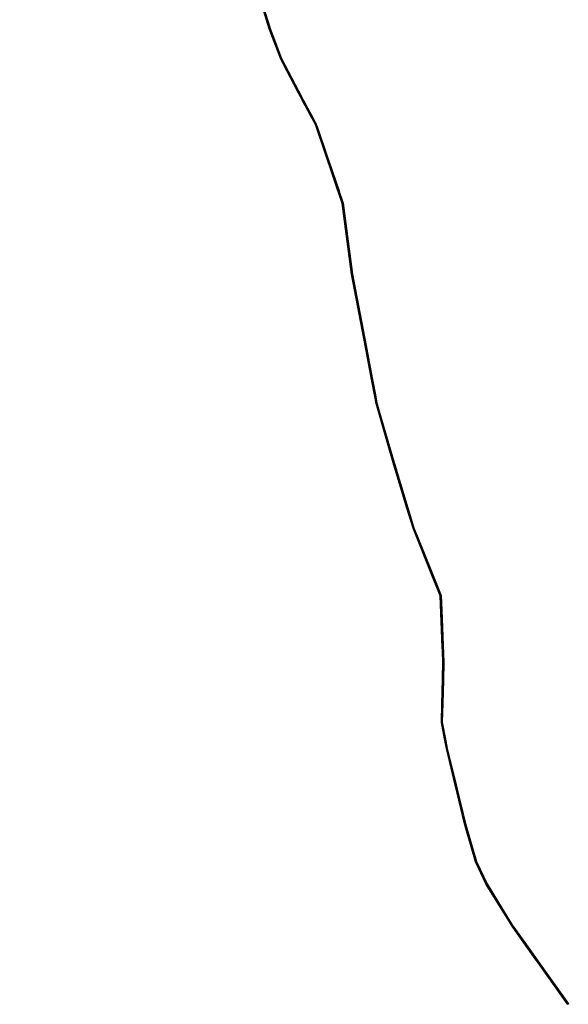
# Model space of a CAD drawing. Header units: metres. Extents: x 78856 to 79864, y 1316994 to 1318196.
# Tile 9 of 11: x 79299 to 79360, y 1317571 to 1317681. Entities that reach past the tile are written whole.
import ezdxf

# ---------------------------------------------------------------- set-up
doc = ezdxf.new("R2010")
doc.units = ezdxf.units.M
doc.layers.add('Eks_Gjerde', color=253, linetype='Continuous')

msp = doc.modelspace()

# ---------------------------------------------------------------- meshes
at = {"layer": 'Eks_Gjerde'}
mesh = msp.add_polyface(dxfattribs=at)
corners = [(79346.03, 1317609.46, 34), (79346.03, 1317609.46, 34), (79346.03, 1317609.46, 34), (79346.13, 1317609.33, 34), (79346.09, 1317610.28, 34), (79346.02, 1317609.5, 34), (79353.67, 1317580.04, 35), (79353.71, 1317579.98, 35), (79353.8, 1317580.03, 35), (79353.77, 1317580.07, 35), (79350.93, 1317584.67, 34.57), (79350.84, 1317584.62, 34.57), (79349.65, 1317587.14, 34.34), (79349.08, 1317589.12, 34.17), (79349.75, 1317587.17, 34.34), (79349.21, 1317589.01, 34.18), (79348.93, 1317589.99, 34.14), (79348.81, 1317590.04, 34.13), (79348.61, 1317591.1, 34.06), (79348.48, 1317591.16, 34.05), (79348.58, 1317591.2, 34.06), (79348.46, 1317591.24, 34.05), (79348.54, 1317591.35, 34.05), (79348.43, 1317591.36, 34.04), (79348.2, 1317592.29, 34), (79348.42, 1317591.37, 34.04), (79348.52, 1317591.4, 34.05), (79348.26, 1317592.46, 34), (79348.26, 1317592.47, 34), (79348.19, 1317592.35, 34), (79348.1, 1317593.14, 34), (79348.04, 1317592.98, 34), (79347.98, 1317593.64, 34), (79347.9, 1317593.56, 34), (79347.88, 1317594.04, 34.01), (79347.78, 1317594.03, 34.01), (79347.37, 1317596.16, 34.02), (79347.28, 1317596.13, 34.02), (79347.16, 1317597.04, 33.95), (79347.05, 1317597.08, 33.95), (79346.21, 1317600.78, 33.91), (79346.42, 1317599.71, 33.92), (79346.51, 1317599.73, 33.92), (79346.31, 1317600.77, 33.91), (79345.99, 1317602.46, 33.9), (79345.89, 1317602.45, 33.9), (79345.86, 1317602.63, 33.9), (79345.96, 1317602.64, 33.9), (79345.99, 1317603.8, 33.91), (79345.89, 1317603.78, 33.9), (79346.01, 1317604.72, 33.79), (79345.91, 1317604.73, 33.78), (79346.05, 1317605.98, 33.83), (79345.95, 1317605.98, 33.82), (79346.08, 1317607.33, 33.88), (79345.98, 1317607.31, 33.87), (79346.13, 1317609.26, 34), (79345.98, 1317610.54, 34), (79346.07, 1317610.77, 34), (79346.06, 1317610.95, 33.99), (79345.96, 1317610.97, 33.98), (79346.06, 1317610.97, 33.99), (79345.96, 1317611.03, 33.98), (79345.93, 1317614.14, 33.76), (79345.83, 1317614.17, 33.75), (79345.89, 1317615.08, 33.77), (79345.78, 1317615.14, 33.76), (79345.85, 1317615.89, 33.75), (79345.75, 1317615.97, 33.74), (79344.64, 1317619.37, 33.56), (79345.72, 1317616.7, 33.71), (79345.82, 1317616.73, 33.72), (79344.78, 1317619.31, 33.56), (79343.15, 1317623.34, 33.41), (79343.04, 1317623.35, 33.41), (79342.43, 1317625.13, 33.34), (79342.74, 1317624.09, 33.38), (79342.84, 1317624.12, 33.38), (79342.54, 1317625.11, 33.35), (79342.14, 1317626.44, 33.33), (79342.03, 1317626.43, 33.33), (79341.22, 1317629.47, 33.23), (79341.11, 1317629.5, 33.23), (79329.92, 1317672.88, 30.64), (79329.98, 1317672.57, 30.71), (79329.97, 1317672.79, 30.66), (79328.32, 1317675.72, 30), (79329.88, 1317672.75, 30.67), (79328.44, 1317675.7, 30), (79328.23, 1317676.1, 29.94), (79328.19, 1317675.96, 29.96), (79327.34, 1317678.08, 29.69), (79328, 1317676.33, 29.92), (79328.09, 1317676.38, 29.91), (79327.41, 1317678.18, 29.67), (79327.13, 1317678.92, 29.62), (79327.06, 1317678.84, 29.63), (79326.73, 1317679.7, 29.52), (79326.83, 1317679.73, 29.5), (79326.64, 1317680.34, 29.42), (79326.58, 1317680.18, 29.45), (79326.2, 1317681.73, 29.36), (79326.12, 1317681.67, 29.38), (79325.87, 1317682.8, 29), (79325.76, 1317682.82, 29), (79325.35, 1317683.86, 29), (79325.71, 1317682.98, 29), (79325.8, 1317683.01, 29), (79325.42, 1317683.95, 29), (79323.6, 1317688.44, 28.11), (79323.48, 1317688.46, 28.09), (79323.37, 1317689.02, 28), (79323.28, 1317688.96, 28), (79323.37, 1317689.01, 28), (79323.18, 1317689.08, 28), (79323.29, 1317688.93, 28), (79323.28, 1317689.12, 28), (79323.24, 1317689.17, 28), (79323.13, 1317689.15, 28), (79340.82, 1317630.81, 33.17), (79340.7, 1317630.85, 33.16), (79340.7, 1317631.19, 33.16), (79340.59, 1317631.21, 33.15), (79339.88, 1317633.66, 33), (79340.51, 1317631.46, 33.14), (79340.61, 1317631.49, 33.14), (79339.95, 1317633.76, 33), (79338.92, 1317637.31, 32.72), (79338.82, 1317637.31, 32.72), (79338.72, 1317638.02, 32.7), (79338.6, 1317638.05, 32.69), (79338.42, 1317639.02, 32.66), (79338.6, 1317638.07, 32.69), (79338.7, 1317638.09, 32.7), (79338.53, 1317639.01, 32.67), (79338.28, 1317640.34, 32.64), (79338.18, 1317640.34, 32.63), (79338.21, 1317640.73, 32.63), (79338.1, 1317640.73, 32.62), (79337.95, 1317642.11, 32.64), (79337.84, 1317642.14, 32.63), (79337.76, 1317643.11, 32.63), (79337.65, 1317643.16, 32.62), (79335.87, 1317652.41, 32.02), (79337.4, 1317644.49, 32.53), (79335.97, 1317652.42, 32.02), (79337.5, 1317644.51, 32.54), (79335.92, 1317652.79, 32), (79335.83, 1317652.71, 32), (79335.5, 1317656.06, 32), (79335.39, 1317656.07, 32), (79335.02, 1317659.74, 32), (79334.91, 1317659.84, 32), (79334.96, 1317660.18, 32), (79334.86, 1317660.22, 32), (79334.75, 1317660.57, 32), (79334.85, 1317660.29, 32), (79334.95, 1317660.31, 32), (79334.85, 1317660.59, 32), (79334.66, 1317661.14, 32), (79334.56, 1317661.13, 32), (79334.49, 1317661.64, 31.92), (79334.42, 1317661.54, 31.93), (79334.48, 1317661.67, 31.91), (79334.41, 1317661.57, 31.93), (79334.2, 1317662.5, 31.87), (79334.13, 1317662.41, 31.89), (79334.17, 1317662.6, 31.87), (79334.1, 1317662.5, 31.88), (79334.02, 1317663.03, 31.82), (79333.94, 1317662.94, 31.84), (79332.2, 1317668.38, 31), (79332.09, 1317668.37, 31), (79331.33, 1317670.04, 31), (79331.86, 1317669.06, 31), (79331.95, 1317669.1, 31), (79331.46, 1317670.02, 31), (79330.84, 1317671.18, 31), (79330.75, 1317671.12, 31), (79330.65, 1317671.53, 31), (79330.55, 1317671.49, 31), (79330.58, 1317671.65, 31), (79330.5, 1317671.59, 31), (79330.54, 1317671.73, 31), (79330.47, 1317671.65, 31), (79321.85, 1317690.9, 28), (79321.77, 1317690.84, 28), (79317.29, 1317696.58, 27.31), (79317.21, 1317696.51, 27.32), (79320.92, 1317692.06, 28), (79315.76, 1317698.42, 27.03), (79320.81, 1317692.03, 28), (79316, 1317698.28, 27.05), (79315.86, 1317698.45, 27.04), (79315.69, 1317698.51, 27.02), (79315.65, 1317698.73, 27), (79315.58, 1317698.65, 27), (79315.51, 1317698.92, 27), (79315.42, 1317698.86, 27), (79315.29, 1317699.2, 27), (79315.23, 1317699.12, 27), (79315.12, 1317699.42, 27), (79315.07, 1317699.32, 27), (79314.05, 1317700.83, 27), (79313.95, 1317700.8, 27), (79311.24, 1317704.15, 27), (79313.44, 1317701.46, 27), (79313.52, 1317701.52, 27), (79311.26, 1317704.28, 27), (79309.27, 1317706.65, 26.39), (79309.52, 1317706.24, 26.48), (79309.6, 1317706.3, 26.49), (79309.35, 1317706.71, 26.41), (79309.2, 1317706.96, 26.33), (79309.11, 1317706.91, 26.31), (79308, 1317708.93, 26.09), (79307.87, 1317708.95, 26.06), (79307.98, 1317708.97, 26.08), (79307.86, 1317708.97, 26.05), (79303.04, 1317716.65, 24.35), (79304.09, 1317715.08, 24.91), (79304.09, 1317715.25, 24.88), (79304.25, 1317714.83, 25), (79304.33, 1317714.9, 25), (79304.7, 1317714.16, 25.13), (79304.77, 1317714.06, 25.15), (79305.94, 1317712.32, 25.5), (79305.78, 1317712.39, 25.47), (79306.91, 1317710.53, 25.62), (79307.01, 1317710.56, 25.64), (79307.74, 1317709.18, 26), (79307.79, 1317709.28, 26), (79304.93, 1317713.98, 25.18), (79304.85, 1317714.11, 25.16), (79302.28, 1317717.51, 24), (79303.12, 1317716.72, 24.35), (79302.35, 1317717.58, 24), (79299.63, 1317720.64, 23.12), (79299.46, 1317720.68, 23.09), (79299.26, 1317721.07, 23), (79299.19, 1317720.99, 23), (79299, 1317721.2, 22.93), (79299.08, 1317721.27, 22.93), (79346.03, 1317609.26, 33.99)]
mesh.append_faces([[corners[k] for k in face] for face in [(0, 1, 2), (0, 3, 4), (0, 4, 5), (6, 7, 8), (9, 6, 8), (10, 11, 9), (12, 11, 10), (13, 12, 14), (15, 13, 14), (16, 17, 15), (18, 19, 16), (20, 21, 18), (22, 23, 20), (24, 25, 26), (27, 24, 26), (28, 29, 27), (30, 31, 28), (32, 33, 30), (34, 35, 32), (36, 37, 34), (38, 39, 36), (40, 41, 42), (43, 40, 42), (44, 45, 43), (46, 45, 47), (44, 47, 45), (48, 49, 47), (50, 51, 48), (52, 53, 50), (54, 55, 52), (0, 56, 3), (54, 56, 0), (57, 5, 4), (58, 57, 4), (59, 60, 58), (61, 62, 59), (63, 64, 61), (65, 66, 63), (67, 68, 65), (69, 70, 71), (72, 69, 71), (73, 74, 72), (75, 76, 77), (78, 75, 77), (79, 80, 78), (81, 82, 79), (83, 84, 85), (86, 87, 83), (88, 86, 83), (89, 90, 88), (91, 92, 93), (94, 91, 93), (95, 96, 94), (97, 96, 98), (95, 98, 96), (99, 100, 98), (101, 102, 99), (103, 104, 101), (105, 106, 107), (108, 105, 107), (109, 110, 108), (111, 112, 113), (114, 112, 111), (113, 115, 109), (116, 114, 111), (117, 118, 116), (119, 120, 81), (121, 122, 119), (123, 124, 125), (126, 123, 125), (127, 128, 126), (129, 130, 127), (131, 132, 133), (134, 131, 133), (135, 136, 134), (137, 138, 135), (139, 140, 137), (141, 142, 139), (143, 144, 145), (145, 144, 146), (147, 148, 145), (149, 150, 147), (151, 152, 149), (153, 154, 151), (155, 156, 157), (158, 155, 157), (159, 160, 158), (161, 162, 159), (163, 164, 161), (165, 166, 163), (167, 168, 165), (169, 170, 167), (171, 172, 169), (173, 174, 175), (176, 173, 175), (177, 178, 176), (179, 180, 177), (181, 182, 179), (183, 184, 181), (84, 184, 85), (183, 85, 184), (185, 186, 117), (187, 188, 189), (190, 188, 187), (189, 191, 185), (192, 190, 187), (193, 194, 192), (195, 196, 193), (197, 198, 195), (199, 200, 197), (201, 202, 199), (203, 204, 201), (205, 206, 207), (208, 205, 207), (209, 210, 211), (212, 209, 211), (213, 214, 212), (215, 216, 213), (217, 218, 215), (198, 197, 200), (198, 196, 195), (194, 193, 196), (190, 192, 194), (189, 188, 191), (191, 186, 185), (118, 117, 186), (118, 114, 116), (113, 112, 115), (110, 109, 115), (110, 105, 108), (107, 106, 103), (103, 106, 104), (104, 102, 101), (102, 100, 99), (219, 220, 221), (222, 223, 220), (224, 225, 226), (225, 227, 226), (227, 228, 229), (228, 230, 231), (218, 217, 230), (216, 215, 218), (216, 214, 213), (214, 209, 212), (211, 210, 208), (210, 205, 208), (207, 206, 203), (203, 206, 204), (204, 202, 201), (200, 199, 202), (231, 230, 217), (229, 228, 231), (226, 227, 229), (232, 224, 226), (232, 233, 224), (222, 224, 233), (223, 222, 233), (221, 220, 223), (234, 219, 235), (236, 234, 235), (237, 238, 236), (239, 240, 237), (241, 240, 242), (239, 242, 240), (238, 237, 240), (238, 234, 236), (235, 219, 221), (100, 97, 98), (96, 91, 94), (93, 92, 89), (92, 90, 89), (86, 88, 90), (83, 87, 84), (182, 181, 184), (180, 179, 182), (180, 178, 177), (173, 176, 178), (175, 174, 171), (174, 172, 171), (172, 170, 169), (170, 168, 167), (62, 61, 64), (62, 60, 59), (60, 57, 58), (1, 0, 5), (2, 243, 0), (0, 243, 54), (243, 55, 54), (53, 52, 55), (51, 50, 53), (51, 49, 48), (49, 46, 47), (40, 43, 45), (42, 41, 38), (38, 41, 39), (39, 37, 36), (166, 165, 168), (166, 164, 163), (162, 161, 164), (160, 159, 162), (160, 155, 158), (157, 156, 153), (153, 156, 154), (152, 151, 154), (152, 150, 149), (150, 148, 147), (148, 143, 145), (146, 144, 141), (141, 144, 142), (142, 140, 139), (140, 138, 137), (136, 135, 138), (131, 134, 136), (133, 132, 129), (129, 132, 130), (130, 128, 127), (128, 123, 126), (125, 124, 121), (121, 124, 122), (120, 119, 122), (120, 82, 81), (82, 80, 79), (75, 78, 80), (77, 76, 73), (76, 74, 73), (69, 72, 74), (71, 70, 67), (67, 70, 68), (68, 66, 65), (66, 64, 63), (35, 34, 37), (35, 33, 32), (33, 31, 30), (29, 28, 31), (29, 24, 27), (26, 25, 22), (22, 25, 23), (21, 20, 23), (19, 18, 21), (19, 17, 16), (13, 15, 17), (14, 12, 10), (9, 11, 6)]])
mesh = msp.add_polyface(dxfattribs=at)
corners = [(79303.04, 1317716.65, 25.29), (79299.08, 1317721.27, 23.89), (79299, 1317721.2, 23.89), (79303.12, 1317716.72, 25.29), (79304.85, 1317714.11, 26.32), (79304.77, 1317714.06, 26.32), (79309.6, 1317706.3, 27.2), (79309.52, 1317706.24, 27.2), (79313.44, 1317701.46, 27.7), (79313.52, 1317701.52, 27.7), (79317.29, 1317696.58, 28.21), (79317.21, 1317696.51, 28.21), (79323.28, 1317688.96, 29.1), (79323.37, 1317689.02, 29.1), (79325.8, 1317683.01, 29.83), (79325.71, 1317682.98, 29.83), (79326.83, 1317679.73, 30.22), (79326.73, 1317679.7, 30.22), (79328.09, 1317676.38, 30.97), (79328, 1317676.33, 30.97), (79329.97, 1317672.79, 31.83), (79329.88, 1317672.75, 31.83), (79331.86, 1317669.06, 32.42), (79331.95, 1317669.1, 32.42), (79334.85, 1317660.29, 32.89), (79334.95, 1317660.31, 32.89), (79335.97, 1317652.42, 33.13), (79335.87, 1317652.41, 33.13), (79337.4, 1317644.49, 33.6), (79337.5, 1317644.51, 33.6), (79338.7, 1317638.09, 33.9), (79338.6, 1317638.07, 33.9), (79340.61, 1317631.49, 34.21), (79340.51, 1317631.46, 34.21), (79342.84, 1317624.12, 34.69), (79342.74, 1317624.09, 34.69), (79345.82, 1317616.73, 34.94), (79345.72, 1317616.7, 34.94), (79346.03, 1317609.26, 35.2), (79345.86, 1317602.63, 34.97), (79345.96, 1317602.64, 34.97), (79346.42, 1317599.71, 35.02), (79346.51, 1317599.73, 35.02), (79346.13, 1317609.26, 35.2), (79348.42, 1317591.37, 35.25), (79348.52, 1317591.4, 35.25), (79349.75, 1317587.17, 35.4), (79349.65, 1317587.14, 35.4), (79350.93, 1317584.67, 35.56), (79350.84, 1317584.62, 35.56), (79353.8, 1317580.03, 35.74), (79353.71, 1317579.98, 35.74)]
mesh.append_faces([[corners[k] for k in face] for face in [(0, 1, 2), (3, 1, 0), (0, 4, 3), (4, 0, 5), (5, 6, 4), (6, 5, 7), (7, 8, 6), (8, 9, 6), (8, 10, 9), (10, 8, 11), (11, 12, 10), (13, 10, 12), (12, 14, 13), (14, 12, 15), (15, 16, 14), (16, 15, 17), (17, 18, 16), (18, 17, 19), (20, 18, 21), (19, 21, 18), (21, 22, 20), (23, 20, 22), (22, 24, 23), (25, 23, 24), (24, 26, 25), (26, 24, 27), (28, 26, 27), (29, 26, 28), (28, 30, 29), (30, 28, 31), (32, 30, 33), (31, 33, 30), (33, 34, 32), (34, 33, 35), (36, 34, 37), (35, 37, 34), (38, 39, 40), (41, 40, 39), (42, 40, 41), (37, 43, 36), (43, 37, 38), (40, 43, 38), (44, 42, 41), (45, 42, 44), (44, 46, 45), (46, 44, 47), (48, 46, 49), (47, 49, 46), (50, 48, 51), (49, 51, 48)]])
mesh = msp.add_polyface(dxfattribs=at)
corners = [(79329.92, 1317672.88, 30.14), (79329.97, 1317672.79, 30.16), (79328.09, 1317676.38, 30.97), (79328.44, 1317675.7, 29.5), (79328.23, 1317676.1, 29.44), (79328.09, 1317676.38, 29.41), (79326.83, 1317679.73, 30.22), (79327.41, 1317678.18, 29.17), (79327.13, 1317678.92, 29.12), (79326.83, 1317679.73, 29), (79325.8, 1317683.01, 29.83), (79326.64, 1317680.34, 28.92), (79326.2, 1317681.73, 28.86), (79325.87, 1317682.8, 28.5), (79325.8, 1317683.01, 28.5), (79323.37, 1317689.02, 29.1), (79325.42, 1317683.95, 28.5), (79323.6, 1317688.44, 27.61), (79323.37, 1317689.01, 27.5), (79323.37, 1317689.02, 27.5), (79323.28, 1317689.12, 27.5), (79323.24, 1317689.17, 27.5), (79323.28, 1317688.96, 29.1), (79325.71, 1317682.98, 29.83), (79325.71, 1317682.98, 28.5), (79325.35, 1317683.86, 28.5), (79323.48, 1317688.46, 27.59), (79323.28, 1317688.96, 27.5), (79323.29, 1317688.93, 27.5), (79326.73, 1317679.7, 30.22), (79326.73, 1317679.7, 29.02), (79326.58, 1317680.18, 28.95), (79326.12, 1317681.67, 28.88), (79325.76, 1317682.82, 28.5), (79328, 1317676.33, 30.97), (79328, 1317676.33, 29.42), (79327.34, 1317678.08, 29.19), (79327.06, 1317678.84, 29.13), (79329.88, 1317672.75, 30.17), (79328.32, 1317675.72, 29.5), (79328.19, 1317675.96, 29.46)]
mesh.append_faces([[corners[k] for k in face] for face in [(0, 1, 2), (3, 0, 2), (4, 3, 2), (4, 2, 5), (5, 2, 6), (7, 5, 6), (8, 7, 6), (9, 8, 6), (9, 6, 10), (11, 9, 10), (12, 11, 10), (13, 12, 10), (14, 13, 10), (14, 10, 15), (16, 14, 15), (17, 16, 15), (18, 17, 15), (19, 18, 15), (19, 15, 20), (15, 21, 20), (22, 23, 24), (22, 24, 25), (22, 25, 26), (27, 22, 26), (27, 26, 28), (23, 29, 30), (23, 30, 31), (23, 31, 32), (23, 32, 33), (24, 23, 33), (29, 34, 35), (29, 35, 36), (29, 36, 37), (30, 29, 37), (34, 38, 39), (35, 34, 39), (40, 35, 39)]])
mesh = msp.add_polyface(dxfattribs=at)
corners = [(79334.95, 1317660.31, 31.5), (79334.95, 1317660.31, 32.89), (79331.95, 1317669.1, 32.42), (79334.85, 1317660.59, 31.5), (79334.66, 1317661.14, 31.5), (79334.49, 1317661.64, 31.42), (79334.48, 1317661.67, 31.41), (79334.2, 1317662.5, 31.37), (79334.17, 1317662.6, 31.37), (79334.02, 1317663.03, 31.32), (79332.2, 1317668.38, 30.5), (79331.95, 1317669.1, 30.5), (79329.97, 1317672.79, 31.83), (79329.97, 1317672.79, 30.16), (79330.54, 1317671.73, 30.5), (79330.58, 1317671.65, 30.5), (79330.65, 1317671.53, 30.5), (79330.84, 1317671.18, 30.5), (79331.46, 1317670.02, 30.5), (79328.09, 1317676.38, 30.97), (79328, 1317676.33, 30.97), (79329.88, 1317672.75, 31.83), (79329.88, 1317672.75, 30.17), (79329.98, 1317672.57, 30.21), (79330.47, 1317671.65, 30.5), (79331.86, 1317669.06, 32.42), (79331.86, 1317669.06, 30.5), (79331.33, 1317670.04, 30.5), (79330.5, 1317671.59, 30.5), (79330.55, 1317671.49, 30.5), (79330.75, 1317671.12, 30.5), (79334.85, 1317660.29, 32.89), (79334.85, 1317660.29, 31.5), (79332.09, 1317668.37, 30.5), (79333.94, 1317662.94, 31.34), (79334.1, 1317662.5, 31.38), (79334.13, 1317662.41, 31.39), (79334.41, 1317661.57, 31.43), (79334.42, 1317661.54, 31.43), (79334.56, 1317661.13, 31.5), (79334.75, 1317660.57, 31.5)]
mesh.append_faces([[corners[k] for k in face] for face in [(0, 1, 2), (3, 0, 2), (4, 3, 2), (5, 4, 2), (6, 5, 2), (7, 6, 2), (8, 7, 2), (9, 8, 2), (10, 9, 2), (11, 10, 2), (12, 13, 14), (2, 12, 14), (2, 14, 15), (2, 15, 16), (2, 16, 17), (2, 17, 18), (11, 2, 18), (13, 12, 19), (20, 21, 22), (23, 22, 21), (24, 23, 21), (21, 25, 26), (21, 26, 27), (28, 24, 21), (28, 21, 29), (21, 27, 30), (21, 30, 29), (25, 31, 32), (33, 26, 25), (34, 33, 25), (35, 34, 25), (36, 35, 25), (37, 36, 25), (38, 37, 25), (39, 38, 25), (40, 39, 25), (25, 32, 40)]])
mesh = msp.add_polyface(dxfattribs=at)
corners = [(79339.95, 1317633.76, 32.5), (79340.61, 1317631.49, 32.64), (79338.7, 1317638.09, 33.9), (79338.92, 1317637.31, 32.22), (79338.72, 1317638.02, 32.2), (79338.7, 1317638.09, 32.2), (79337.5, 1317644.51, 33.6), (79337.5, 1317644.51, 32.04), (79337.76, 1317643.11, 32.13), (79337.95, 1317642.11, 32.14), (79338.21, 1317640.73, 32.13), (79338.28, 1317640.34, 32.14), (79338.53, 1317639.01, 32.17), (79335.97, 1317652.42, 33.13), (79335.97, 1317652.42, 31.52), (79334.95, 1317660.31, 32.89), (79335.92, 1317652.79, 31.5), (79335.5, 1317656.06, 31.5), (79335.02, 1317659.74, 31.5), (79334.96, 1317660.18, 31.5), (79334.95, 1317660.31, 31.5), (79334.85, 1317660.29, 32.89), (79335.87, 1317652.41, 33.13), (79335.87, 1317652.41, 31.52), (79335.83, 1317652.71, 31.5), (79335.39, 1317656.07, 31.5), (79334.85, 1317660.29, 31.5), (79334.86, 1317660.22, 31.5), (79334.91, 1317659.84, 31.5), (79337.4, 1317644.49, 32.03), (79337.4, 1317644.49, 33.6), (79337.65, 1317643.16, 32.12), (79338.6, 1317638.07, 33.9), (79338.6, 1317638.07, 32.19), (79338.42, 1317639.02, 32.16), (79338.18, 1317640.34, 32.13), (79338.1, 1317640.73, 32.12), (79337.84, 1317642.14, 32.13), (79339.88, 1317633.66, 32.5), (79338.82, 1317637.31, 32.22), (79338.6, 1317638.05, 32.19)]
mesh.append_faces([[corners[k] for k in face] for face in [(0, 1, 2), (3, 0, 2), (4, 3, 2), (2, 5, 4), (6, 7, 8), (2, 6, 8), (2, 8, 9), (2, 9, 10), (2, 10, 11), (2, 11, 12), (5, 2, 12), (13, 14, 7), (6, 13, 7), (14, 13, 15), (16, 14, 15), (17, 16, 15), (18, 17, 15), (19, 18, 15), (19, 15, 20), (21, 22, 23), (21, 23, 24), (21, 24, 25), (26, 21, 27), (21, 25, 28), (21, 28, 27), (29, 23, 22), (30, 29, 22), (31, 29, 30), (30, 32, 33), (30, 33, 34), (30, 34, 35), (30, 35, 36), (30, 36, 37), (31, 30, 37), (32, 38, 39), (32, 39, 40), (33, 32, 40)]])
mesh = msp.add_polyface(dxfattribs=at)
corners = [(79345.82, 1317616.73, 34.94), (79345.82, 1317616.73, 33.22), (79345.85, 1317615.89, 33.25), (79346.13, 1317609.26, 35.2), (79345.89, 1317615.08, 33.27), (79345.93, 1317614.14, 33.26), (79342.84, 1317624.12, 34.69), (79342.84, 1317624.12, 32.88), (79343.15, 1317623.34, 32.91), (79344.78, 1317619.31, 33.06), (79340.61, 1317631.49, 34.21), (79342.54, 1317625.11, 32.85), (79342.14, 1317626.44, 32.83), (79341.22, 1317629.47, 32.73), (79340.82, 1317630.81, 32.67), (79340.7, 1317631.19, 32.66), (79340.61, 1317631.49, 32.64), (79338.7, 1317638.09, 33.9), (79338.6, 1317638.07, 33.9), (79340.51, 1317631.46, 34.21), (79340.51, 1317631.46, 32.64), (79339.88, 1317633.66, 32.5), (79342.74, 1317624.09, 34.69), (79342.74, 1317624.09, 32.88), (79342.43, 1317625.13, 32.84), (79342.03, 1317626.43, 32.83), (79341.11, 1317629.5, 32.73), (79340.7, 1317630.85, 32.66), (79340.59, 1317631.21, 32.65), (79343.04, 1317623.35, 32.91), (79345.72, 1317616.7, 34.94), (79345.72, 1317616.7, 33.21), (79344.64, 1317619.37, 33.06), (79346.03, 1317609.46, 33.5), (79346.02, 1317609.5, 33.5), (79345.98, 1317610.54, 33.5), (79345.96, 1317610.97, 33.48), (79345.96, 1317611.03, 33.48), (79345.83, 1317614.17, 33.25), (79345.78, 1317615.14, 33.26), (79345.75, 1317615.97, 33.24)]
mesh.append_faces([[corners[k] for k in face] for face in [(0, 1, 2), (3, 0, 2), (3, 2, 4), (3, 4, 5), (6, 7, 8), (0, 6, 8), (0, 8, 9), (0, 9, 1), (7, 6, 10), (11, 7, 10), (12, 11, 10), (13, 12, 10), (14, 13, 10), (15, 14, 10), (16, 15, 10), (16, 10, 17), (18, 19, 20), (18, 20, 21), (19, 22, 23), (19, 23, 24), (19, 24, 25), (19, 25, 26), (19, 26, 27), (19, 27, 28), (20, 19, 28), (29, 23, 22), (22, 30, 31), (22, 31, 32), (22, 32, 29), (30, 33, 34), (30, 34, 35), (30, 35, 36), (30, 36, 37), (30, 37, 38), (30, 38, 39), (30, 39, 40), (31, 30, 40)]])
mesh = msp.add_polyface(dxfattribs=at)
corners = [(79347.88, 1317594.04, 33.51), (79347.98, 1317593.64, 33.5), (79346.51, 1317599.73, 35.02), (79347.37, 1317596.16, 33.52), (79347.16, 1317597.04, 33.45), (79346.51, 1317599.73, 33.42), (79345.96, 1317602.64, 34.97), (79346.31, 1317600.77, 33.41), (79345.99, 1317602.46, 33.4), (79345.96, 1317602.64, 33.4), (79346.13, 1317609.26, 35.2), (79346.13, 1317609.26, 33.5), (79346.08, 1317607.33, 33.38), (79346.05, 1317605.98, 33.33), (79346.01, 1317604.72, 33.29), (79345.99, 1317603.8, 33.41), (79346.13, 1317609.33, 33.5), (79345.93, 1317614.14, 33.26), (79346.06, 1317610.97, 33.49), (79346.06, 1317610.95, 33.49), (79346.07, 1317610.77, 33.5), (79346.09, 1317610.28, 33.5), (79346.03, 1317609.26, 35.2), (79346.03, 1317609.26, 33.49), (79346.03, 1317609.46, 33.5), (79345.72, 1317616.7, 34.94), (79346.03, 1317609.46, 33.5), (79345.86, 1317602.63, 34.97), (79345.98, 1317607.31, 33.37), (79345.95, 1317605.98, 33.32), (79345.91, 1317604.73, 33.28), (79345.89, 1317603.78, 33.4), (79345.86, 1317602.63, 33.4), (79346.42, 1317599.71, 35.02), (79346.42, 1317599.71, 33.42), (79346.21, 1317600.78, 33.41), (79345.89, 1317602.45, 33.4), (79347.9, 1317593.56, 33.5), (79347.78, 1317594.03, 33.51), (79347.28, 1317596.13, 33.52), (79347.05, 1317597.08, 33.45)]
mesh.append_faces([[corners[k] for k in face] for face in [(0, 1, 2), (3, 0, 2), (4, 3, 2), (5, 4, 2), (5, 2, 6), (7, 5, 6), (8, 7, 6), (8, 6, 9), (6, 10, 11), (6, 11, 12), (6, 12, 13), (6, 13, 14), (6, 14, 15), (9, 6, 15), (16, 11, 10), (10, 17, 18), (10, 18, 19), (10, 19, 20), (16, 10, 21), (10, 20, 21), (22, 23, 24), (25, 22, 24), (25, 24, 26), (23, 22, 27), (28, 23, 27), (29, 28, 27), (30, 29, 27), (31, 30, 27), (32, 31, 27), (27, 33, 34), (27, 34, 35), (27, 35, 36), (32, 27, 36), (33, 37, 38), (33, 38, 39), (33, 39, 40), (33, 40, 34)]])
mesh = msp.add_polyface(dxfattribs=at)
corners = [(79350.93, 1317584.67, 35.56), (79350.93, 1317584.67, 34.07), (79353.77, 1317580.07, 34.5), (79353.8, 1317580.03, 35.74), (79353.8, 1317580.03, 34.5), (79349.75, 1317587.17, 35.4), (79349.75, 1317587.17, 33.84), (79348.52, 1317591.4, 35.25), (79348.52, 1317591.4, 33.55), (79348.54, 1317591.35, 33.55), (79349.21, 1317589.01, 33.68), (79348.93, 1317589.99, 33.64), (79348.61, 1317591.1, 33.56), (79348.58, 1317591.2, 33.56), (79346.51, 1317599.73, 35.02), (79348.26, 1317592.46, 33.5), (79348.26, 1317592.47, 33.5), (79348.1, 1317593.14, 33.5), (79347.98, 1317593.64, 33.5), (79346.42, 1317599.71, 35.02), (79348.42, 1317591.37, 35.25), (79348.42, 1317591.37, 33.54), (79348.2, 1317592.29, 33.5), (79348.19, 1317592.35, 33.5), (79348.04, 1317592.98, 33.5), (79347.9, 1317593.56, 33.5), (79348.43, 1317591.36, 33.54), (79349.65, 1317587.14, 35.4), (79349.65, 1317587.14, 33.84), (79349.08, 1317589.12, 33.67), (79348.81, 1317590.04, 33.63), (79348.48, 1317591.16, 33.55), (79348.46, 1317591.24, 33.55), (79350.84, 1317584.62, 34.07), (79350.84, 1317584.62, 35.56), (79353.67, 1317580.04, 34.5), (79353.71, 1317579.98, 35.74), (79353.71, 1317579.98, 34.5)]
mesh.append_faces([[corners[k] for k in face] for face in [(0, 1, 2), (3, 0, 2), (4, 3, 2), (5, 6, 1), (0, 5, 1), (7, 8, 9), (6, 5, 7), (10, 6, 7), (11, 10, 7), (12, 11, 7), (12, 7, 9), (12, 9, 13), (8, 7, 14), (15, 8, 14), (16, 15, 14), (17, 16, 14), (18, 17, 14), (19, 20, 21), (19, 21, 22), (19, 22, 23), (19, 23, 24), (19, 24, 25), (26, 21, 20), (20, 27, 28), (20, 28, 29), (20, 29, 30), (26, 20, 30), (26, 30, 31), (32, 26, 31), (33, 28, 27), (34, 33, 27), (35, 33, 34), (34, 36, 37), (35, 34, 37), (37, 36, 3), (37, 3, 4)]])
mesh = msp.add_polyface(dxfattribs=at)
corners = [(79353.71, 1317579.97, 35.74), (79359.88, 1317571.3, 36.81), (79359.88, 1317571.3, 34.92), (79358.54, 1317573.19, 34.79), (79356.64, 1317575.86, 34.5), (79356.28, 1317576.36, 34.5), (79355.91, 1317576.88, 34.5), (79353.8, 1317579.86, 34.5), (79353.71, 1317579.97, 34.5), (79359.96, 1317571.36, 36.81), (79359.96, 1317571.36, 34.93), (79353.8, 1317580.03, 35.74), (79353.8, 1317580.03, 34.5), (79353.9, 1317579.89, 34.5), (79356.05, 1317576.87, 34.5), (79356.38, 1317576.4, 34.5), (79356.7, 1317575.95, 34.5), (79358.66, 1317573.18, 34.8)]
mesh.append_faces([[corners[k] for k in face] for face in [(0, 1, 2), (0, 2, 3), (0, 3, 4), (0, 4, 5), (0, 5, 6), (7, 8, 0), (0, 6, 7), (10, 2, 1), (9, 10, 1), (10, 9, 11), (17, 10, 11), (16, 17, 11), (15, 16, 11), (14, 15, 11), (13, 14, 11), (12, 13, 11), (12, 11, 0), (12, 0, 8)]])
mesh = msp.add_polyface(dxfattribs=at)
corners = [(79353.9, 1317579.89, 35), (79353.8, 1317580.03, 35), (79353.71, 1317579.97, 35), (79353.8, 1317579.86, 35), (79355.91, 1317576.88, 35), (79356.05, 1317576.87, 35), (79356.28, 1317576.36, 35), (79356.38, 1317576.4, 35), (79356.64, 1317575.86, 35), (79356.7, 1317575.95, 35), (79358.54, 1317573.19, 35.29), (79358.66, 1317573.18, 35.3), (79359.88, 1317571.3, 35.42), (79359.96, 1317571.36, 35.43)]
mesh.append_faces([[corners[k] for k in face] for face in [(0, 1, 2), (3, 0, 2), (4, 5, 3), (6, 7, 4), (8, 9, 6), (10, 11, 8), (12, 13, 10), (13, 11, 10), (11, 9, 8), (7, 6, 9), (5, 4, 7), (5, 0, 3)]])
mesh = msp.add_polyface(dxfattribs=at)
corners = [(79359.88, 1317571.3, 36.81), (79353.8, 1317580.03, 35.74), (79353.71, 1317579.97, 35.74), (79359.96, 1317571.36, 36.81)]
mesh.append_faces([[corners[k] for k in face] for face in [(0, 1, 2), (3, 1, 0)]])

doc.saveas('drawing.dxf')
